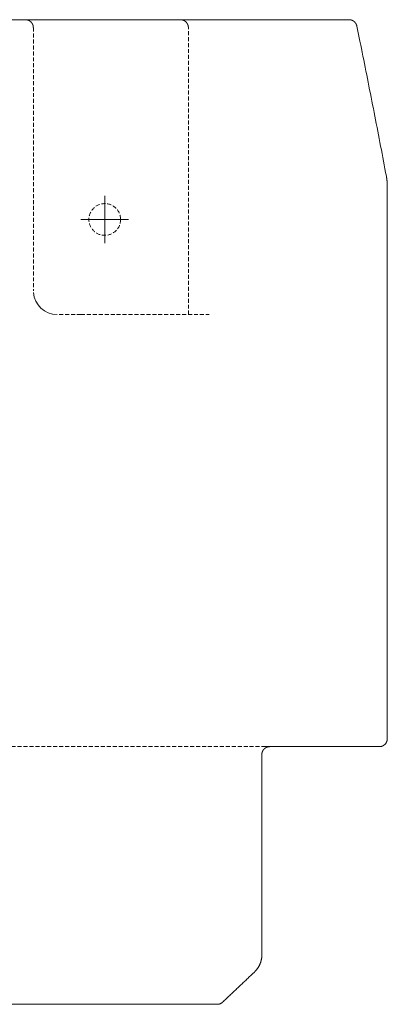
# Model space of a CAD drawing. Extents: x 0 to 59450, y 0 to 42050.
# Tile 195 of 256: x 53572 to 54036, y 16386 to 17628. Entities that reach past the tile are written whole.
import ezdxf

# ---------------------------------------------------------------- set-up
doc = ezdxf.new("R2010")
doc.units = 0
doc.header["$LTSCALE"] = 20
doc.header["$MEASUREMENT"] = 0
doc.linetypes.add('HIDDEN', pattern=[0.375, 0.25, -0.125])
doc.layers.get('0').update_dxf_attribs({"linetype": 'CONTINUOUS'})

msp = doc.modelspace()

# ---------------------------------------------------------------- linework, layer by layer
at = {"color": 3, "linetype": 'Continuous', "lineweight": 13}
for p, q in [((53987.432, 17627.814), (53555.481, 17627.814)), ((53997.23, 17619.812), (53997.189, 17620.003)), ((53999.411, 17609.083), (53997.23, 17619.812)), ((54001.075, 17600.89), (53999.411, 17609.083)), ((54002.152, 17595.57), (54001.075, 17600.89)), ((54002.987, 17591.427), (54002.152, 17595.57)), ((54003.91, 17586.845), (54002.987, 17591.427)), ((54004.892, 17581.963), (54003.91, 17586.845)), ((54005.85, 17577.193), (54004.892, 17581.963)), ((54006.79, 17572.499), (54005.85, 17577.193)), ((54007.735, 17567.775), (54006.79, 17572.499)), ((54008.681, 17563.033), (54007.735, 17567.775)), ((54009.625, 17558.297), (54008.681, 17563.033)), ((54010.565, 17553.566), (54009.625, 17558.297)), ((54011.505, 17548.833), (54010.565, 17553.566)), ((54012.443, 17544.098), (54011.505, 17548.833)), ((54013.379, 17539.363), (54012.443, 17544.098)), ((54014.313, 17534.629), (54013.379, 17539.363)), ((54015.246, 17529.894), (54014.313, 17534.629)), ((54016.177, 17525.159), (54015.246, 17529.894)), ((54017.106, 17520.424), (54016.177, 17525.159)), ((54018.033, 17515.688), (54017.106, 17520.424)), ((54018.959, 17510.952), (54018.033, 17515.688)), ((54019.883, 17506.216), (54018.959, 17510.952)), ((54020.805, 17501.48), (54019.883, 17506.216)), ((54021.725, 17496.743), (54020.805, 17501.48)), ((54022.644, 17492.006), (54021.725, 17496.743)), ((54023.561, 17487.269), (54022.644, 17492.006)), ((54024.476, 17482.532), (54023.561, 17487.269)), ((54025.39, 17477.794), (54024.476, 17482.532)), ((54026.302, 17473.056), (54025.39, 17477.794)), ((54027.212, 17468.318), (54026.302, 17473.056)), ((54028.12, 17463.58), (54027.212, 17468.318)), ((54029.027, 17458.841), (54028.12, 17463.58)), ((54029.932, 17454.102), (54029.027, 17458.841)), ((54030.835, 17449.363), (54029.932, 17454.102)), ((54031.736, 17444.624), (54030.835, 17449.363)), ((54032.636, 17439.884), (54031.736, 17444.624)), ((54033.534, 17435.144), (54032.636, 17439.884)), ((54034.431, 17430.404), (54033.534, 17435.144)), ((54035.596, 17417.775), (54035.595, 17418.092)), ((54035.596, 17391.428), (54035.596, 17417.774)), ((53679.54, 17375.814), (53679.54, 17405.814)), ((54035.596, 17371.31), (54035.596, 17391.428)), ((53679.54, 17375.814), (53649.54, 17375.814)), ((53679.54, 17375.814), (53709.54, 17375.814)), ((53679.54, 17375.814), (53679.54, 17345.814)), ((54035.596, 17358.248), (54035.596, 17371.31)), ((54035.596, 17348.078), (54035.596, 17358.248)), ((54035.596, 17336.828), (54035.596, 17348.078)), ((54035.596, 17324.846), (54035.596, 17336.828)), ((54035.596, 17313.137), (54035.596, 17324.846)), ((54035.596, 17301.614), (54035.596, 17313.137)), ((54035.596, 17290.021), (54035.596, 17301.614)), ((54035.596, 17278.382), (54035.596, 17290.021)), ((54035.596, 17266.76), (54035.596, 17278.382)), ((54035.596, 17255.15), (54035.596, 17266.76)), ((54035.596, 17243.535), (54035.596, 17255.15)), ((54035.596, 17231.918), (54035.596, 17243.535)), ((54035.596, 17220.301), (54035.596, 17231.918)), ((54035.596, 17208.686), (54035.596, 17220.301)), ((54035.596, 17197.07), (54035.596, 17208.686)), ((54035.596, 17185.454), (54035.596, 17197.07)), ((54035.596, 17173.838), (54035.596, 17185.454)), ((54035.596, 17162.222), (54035.596, 17173.838)), ((54035.596, 17150.606), (54035.596, 17162.222)), ((54035.596, 17138.99), (54035.596, 17150.606)), ((54035.596, 17127.374), (54035.596, 17138.99)), ((54035.596, 17115.758), (54035.596, 17127.374)), ((54035.596, 17104.142), (54035.596, 17115.758)), ((54035.596, 17092.526), (54035.596, 17104.142)), ((54035.596, 17080.91), (54035.596, 17092.526)), ((54035.596, 17069.294), (54035.596, 17080.91)), ((54035.596, 17057.678), (54035.596, 17069.294)), ((54035.596, 17046.062), (54035.596, 17057.678)), ((54035.596, 17034.446), (54035.596, 17046.062)), ((54035.596, 17022.83), (54035.596, 17034.446)), ((54035.596, 17011.214), (54035.596, 17022.83)), ((54035.596, 16999.598), (54035.596, 17011.214)), ((54035.596, 16987.982), (54035.596, 16999.598)), ((54035.596, 16976.366), (54035.596, 16987.982)), ((54035.596, 16964.75), (54035.596, 16976.366)), ((54035.596, 16953.134), (54035.596, 16964.75)), ((54035.596, 16941.518), (54035.596, 16953.134)), ((54035.596, 16929.902), (54035.596, 16941.518)), ((54035.596, 16918.286), (54035.596, 16929.902)), ((54035.596, 16906.67), (54035.596, 16918.286)), ((54035.596, 16895.054), (54035.596, 16906.67)), ((54035.596, 16883.438), (54035.596, 16895.054)), ((54035.596, 16871.822), (54035.596, 16883.438)), ((54035.596, 16860.205), (54035.596, 16871.822)), ((54035.596, 16848.589), (54035.596, 16860.205)), ((54035.596, 16836.973), (54035.596, 16848.589)), ((54035.596, 16825.357), (54035.596, 16836.973)), ((54035.596, 16813.741), (54035.596, 16825.357)), ((54035.596, 16802.125), (54035.596, 16813.741)), ((54035.596, 16790.509), (54035.596, 16802.125)), ((54035.596, 16778.893), (54035.596, 16790.509)), ((54035.596, 16767.277), (54035.596, 16778.893)), ((54035.596, 16755.661), (54035.596, 16767.277)), ((54035.596, 16744.045), (54035.596, 16755.661)), ((54035.596, 16732.429), (54035.596, 16744.045)), ((54035.596, 16720.813), (54035.596, 16732.429)), ((54005.596, 16710.814), (53882.145, 16710.814)), ((54025.596, 16710.814), (54005.596, 16710.814)), ((54025.596, 16710.814), (54026.072, 16710.825)), ((53877.504, 16700.814), (53877.507, 16701.051)), ((53877.504, 16448.24), (53877.504, 16700.814)), ((53860.127, 16418.876), (53861.159, 16419.854)), ((53861.159, 16419.854), (53862.129, 16420.772)), ((53862.129, 16420.772), (53863.005, 16421.602)), ((53863.005, 16421.602), (53864.131, 16422.667)), ((53864.131, 16422.667), (53865.864, 16424.309)), ((53865.864, 16424.309), (53868.134, 16426.459)), ((53868.134, 16426.459), (53868.702, 16427.012)), ((53847.114, 16406.555), (53848.115, 16407.502)), ((53848.115, 16407.502), (53849.116, 16408.45)), ((53849.116, 16408.45), (53850.117, 16409.398)), ((53850.117, 16409.398), (53851.118, 16410.346)), ((53851.118, 16410.346), (53852.119, 16411.293)), ((53852.119, 16411.293), (53853.12, 16412.241)), ((53853.12, 16412.241), (53854.121, 16413.189)), ((53854.121, 16413.189), (53855.122, 16414.136)), ((53855.122, 16414.136), (53856.123, 16415.085)), ((53856.123, 16415.085), (53857.126, 16416.034)), ((53857.126, 16416.034), (53858.125, 16416.98)), ((53858.125, 16416.98), (53859.118, 16417.92)), ((53859.118, 16417.92), (53860.127, 16418.876)), ((53834.099, 16394.235), (53835.1, 16395.183)), ((53835.1, 16395.183), (53836.102, 16396.13)), ((53836.102, 16396.13), (53837.103, 16397.078)), ((53837.103, 16397.078), (53838.104, 16398.026)), ((53838.104, 16398.026), (53839.105, 16398.973)), ((53839.105, 16398.973), (53840.106, 16399.921)), ((53840.106, 16399.921), (53841.107, 16400.869)), ((53841.107, 16400.869), (53842.109, 16401.816)), ((53842.109, 16401.816), (53843.11, 16402.764)), ((53843.11, 16402.764), (53844.111, 16403.712)), ((53844.111, 16403.712), (53845.112, 16404.659)), ((53845.112, 16404.659), (53846.113, 16405.607)), ((53846.113, 16405.607), (53847.114, 16406.555)), ((52715.398, 16385.814), (53583.682, 16385.814)), ((53583.682, 16385.814), (53603.682, 16385.814)), ((53603.682, 16385.814), (53695.398, 16385.814)), ((53695.398, 16385.814), (53715.398, 16385.814)), ((53715.398, 16385.814), (53792.118, 16385.814)), ((53792.118, 16385.814), (53821.218, 16385.814)), ((53821.219, 16385.813), (53821.466, 16385.816)), ((53828.092, 16388.55), (53829.093, 16389.498)), ((53829.093, 16389.498), (53830.094, 16390.445)), ((53830.094, 16390.445), (53831.096, 16391.393)), ((53831.096, 16391.393), (53832.097, 16392.34)), ((53832.097, 16392.34), (53833.098, 16393.288)), ((53833.098, 16393.288), (53834.099, 16394.235))]:
    msp.add_line(p, q, dxfattribs=at)
at = {"color": 3, "linetype": 'HIDDEN', "lineweight": 13}
for p, q in [((53579.54, 17627.814), (53579.777, 17627.811)), ((53589.54, 17617.813), (53589.54, 17285.814)), ((53784.91, 17617.813), (53784.907, 17618.05)), ((53784.931, 17255.814), (53784.91, 17617.813)), ((53649.54, 17255.814), (53619.54, 17255.814)), ((53649.54, 17255.814), (53811.225, 17255.814)), ((53882.145, 16710.814), (53120.912, 16710.814))]:
    msp.add_line(p, q, dxfattribs=at)
msp.add_circle((53679.54, 17375.814), 20, dxfattribs=at)
for centre, radius, start, end in [((53579.55, 17618.093), 9.72, 87.252025, 88.661025), ((53579.53, 17617.707), 10.107, 85.879802, 87.248009), ((53579.52, 17617.542), 10.272, 84.532408, 85.89076), ((53579.522, 17617.674), 10.141, 83.084304, 84.472678), ((53579.527, 17617.697), 10.118, 81.689547, 83.092588), ((53579.518, 17617.689), 10.126, 80.230758, 81.644571), ((53579.515, 17617.666), 10.149, 78.819323, 80.240928), ((53579.512, 17617.693), 10.123, 77.333818, 78.770319), ((53579.512, 17617.683), 10.133, 75.899153, 77.344592), ((53579.508, 17617.702), 10.116, 74.393011, 75.851512), ((53579.506, 17617.689), 10.129, 72.939185, 74.405479), ((53579.504, 17617.709), 10.11, 71.41209, 72.890759), ((53579.502, 17617.698), 10.121, 69.940376, 71.426379), ((53579.5, 17617.716), 10.105, 68.394493, 69.891725), ((53579.499, 17617.708), 10.113, 66.905693, 68.4098), ((53579.497, 17617.725), 10.099, 65.343785, 66.857976), ((53579.497, 17617.716), 10.106, 63.839494, 65.359643), ((53579.496, 17617.733), 10.092, 62.26409, 63.793406), ((53579.496, 17617.727), 10.097, 60.745952, 62.280539), ((53579.494, 17617.74), 10.086, 59.157804, 60.699954), ((53579.495, 17617.735), 10.09, 57.630817, 59.177551), ((53579.494, 17617.749), 10.079, 56.031195, 57.584345), ((53579.496, 17617.745), 10.081, 54.493814, 56.050631), ((53579.495, 17617.757), 10.072, 52.887933, 54.449791), ((53579.497, 17617.754), 10.073, 51.344996, 52.909604), ((53579.496, 17617.765), 10.065, 49.732136, 51.300411), ((53579.5, 17617.763), 10.065, 48.184859, 49.754968), ((53579.498, 17617.772), 10.059, 46.570618, 48.14279), ((53579.502, 17617.77), 10.057, 45.021658, 46.594746), ((53579.501, 17617.78), 10.051, 43.405366, 44.97937), ((53579.507, 17617.779), 10.047, 41.856587, 43.430592), ((53579.504, 17617.786), 10.046, 40.24374, 41.816828), ((53579.511, 17617.786), 10.04, 38.697008, 40.269179), ((53579.508, 17617.793), 10.038, 37.087335, 38.657444), ((53774.377, 17607.549), 20.271, 86.956668, 88.491713), ((53775.202, 17619.985), 7.811, 85.097639, 88.159573), ((53775.14, 17619.084), 8.714, 83.390733, 85.200097), ((53772.778, 17604.338), 23.642, 81.287031, 81.816214), ((53774.805, 17617.466), 10.36, 80.030062, 81.370768), ((53775.207, 17619.21), 8.572, 78.924509, 80.657101), ((53774.955, 17617.967), 9.841, 77.385409, 78.873933), ((53774.761, 17617.241), 10.591, 75.845799, 77.218589), ((53774.898, 17617.798), 10.018, 74.361247, 75.831207), ((53774.967, 17617.982), 9.823, 72.941622, 74.456272), ((53774.917, 17617.84), 9.972, 71.408322, 72.908075), ((53774.894, 17617.765), 10.051, 69.926068, 71.421696), ((53774.909, 17617.819), 9.995, 68.384242, 69.897745), ((53774.916, 17617.821), 9.99, 66.897033, 68.419703), ((53774.908, 17617.816), 9.999, 65.336222, 66.865539), ((53774.905, 17617.797), 10.017, 63.831816, 65.365487), ((53774.904, 17617.809), 10.007, 62.255743, 63.797893), ((53774.904, 17617.796), 10.018, 60.739879, 62.286613), ((53774.9, 17617.802), 10.015, 59.152304, 60.705454), ((53774.899, 17617.79), 10.025, 57.623686, 59.180273), ((53774.894, 17617.795), 10.024, 56.026956, 57.588585), ((53774.894, 17617.785), 10.032, 54.490033, 56.054413), ((53774.888, 17617.79), 10.032, 52.883602, 54.451649), ((53774.888, 17617.781), 10.039, 51.341081, 52.910961), ((53774.882, 17617.784), 10.04, 49.73151, 51.303682), ((53774.882, 17617.777), 10.045, 48.183369, 49.756457), ((53774.875, 17617.779), 10.049, 46.569816, 48.143592), ((53774.876, 17617.775), 10.051, 45.019753, 46.593758), ((53774.868, 17617.777), 10.056, 43.405709, 44.979027), ((53774.869, 17617.772), 10.058, 41.857389, 43.429789), ((53774.859, 17617.773), 10.065, 40.24523, 41.815339), ((53774.861, 17617.77), 10.065, 38.697351, 40.265626), ((53774.85, 17617.771), 10.073, 37.091729, 38.656338), ((53579.517, 17617.793), 10.031, 35.547213, 37.115488), ((53579.513, 17617.798), 10.031, 33.944652, 35.509261), ((53579.522, 17617.799), 10.023, 32.411597, 33.973456), ((53579.516, 17617.803), 10.026, 30.817797, 32.374385), ((53579.528, 17617.804), 10.015, 29.294959, 30.848109), ((53579.524, 17617.808), 10.017, 27.711922, 29.258884), ((53579.534, 17617.808), 10.008, 26.201704, 27.743854), ((53579.523, 17617.809), 10.017, 24.63376, 26.167431), ((53579.542, 17617.812), 9.999, 23.134094, 24.66341), ((53579.547, 17617.82), 9.991, 21.578821, 23.101491), ((53579.545, 17617.812), 9.995, 20.10182, 21.615323), ((53579.491, 17617.798), 10.052, 18.577776, 20.073404), ((53579.566, 17617.821), 9.973, 17.089939, 18.589692), ((53579.706, 17617.869), 9.825, 15.544794, 17.059214), ((53579.524, 17617.802), 10.018, 14.167603, 15.637563), ((53578.965, 17617.664), 10.594, 12.780526, 14.153088), ((53579.693, 17617.858), 9.841, 11.126229, 12.614753), ((53580.936, 17618.11), 8.573, 9.341798, 11.07439), ((53579.191, 17617.708), 10.36, 8.627964, 9.96867), ((53566.064, 17615.681), 23.643, 8.183257, 8.71244), ((53580.809, 17618.043), 8.715, 4.800857, 6.61022), ((53581.71, 17618.105), 7.812, 1.839469, 4.901174), ((53569.271, 17617.28), 20.276, 1.508668, 3.043485), ((53774.853, 17617.769), 10.072, 35.54874, 37.110599), ((53774.841, 17617.77), 10.081, 33.948548, 35.505365), ((53774.845, 17617.768), 10.079, 32.415951, 33.969102), ((53774.832, 17617.769), 10.09, 30.822614, 32.369348), ((53774.838, 17617.769), 10.085, 29.298624, 30.841003), ((53774.823, 17617.77), 10.097, 27.718312, 29.252899), ((53774.829, 17617.77), 10.092, 26.206032, 27.735348), ((53774.814, 17617.771), 10.105, 24.639673, 26.160052), ((53774.821, 17617.771), 10.098, 23.140389, 24.65458), ((53774.804, 17617.773), 10.113, 21.590645, 23.094752), ((53774.814, 17617.775), 10.103, 20.105418, 21.60288), ((53774.796, 17617.777), 10.12, 18.573662, 20.059893), ((53774.805, 17617.777), 10.11, 17.108688, 18.587357), ((53774.785, 17617.78), 10.129, 15.592337, 17.058631), ((53774.799, 17617.782), 10.115, 14.147957, 15.606458), ((53774.781, 17617.786), 10.132, 12.653519, 14.099187), ((53774.791, 17617.786), 10.121, 11.227103, 12.663834), ((53774.762, 17617.789), 10.149, 9.759255, 11.180859), ((53774.787, 17617.792), 10.124, 8.35429, 9.768332), ((53774.794, 17617.801), 10.116, 6.903614, 8.306884), ((53774.772, 17617.796), 10.139, 5.527616, 6.91622), ((53774.638, 17617.794), 10.272, 4.107091, 5.465443), ((53774.803, 17617.804), 10.107, 2.750693, 4.1189), ((53775.19, 17617.824), 9.72, 1.335878, 2.744878)]:
    msp.add_arc(centre, radius, start, end, dxfattribs=at)
at = {"color": 3, "linetype": 'Continuous', "lineweight": 13}
for centre, radius, start, end in [((53987.08, 17608.056), 19.76, 87.694339, 88.982563), ((53987.714, 17620.42), 7.383, 86.114958, 88.746552), ((53987.661, 17619.452), 8.351, 84.6913, 86.201137), ((53985.161, 17600.035), 27.926, 82.919087, 83.270883), ((53987.348, 17617.546), 10.278, 81.92681, 82.983566), ((53987.702, 17619.483), 8.311, 81.073968, 82.465322), ((53987.467, 17618.049), 9.764, 79.860135, 81.0175), ((53987.276, 17617.158), 10.675, 78.653174, 79.695262), ((53987.395, 17617.767), 10.055, 77.51828, 78.631185), ((53987.453, 17617.976), 9.838, 76.443796, 77.585806), ((53987.393, 17617.758), 10.064, 75.292266, 76.407003), ((53987.365, 17617.652), 10.174, 74.187853, 75.289528), ((53987.368, 17617.681), 10.145, 73.052337, 74.157678), ((53987.371, 17617.68), 10.145, 71.964365, 73.069935), ((53987.353, 17617.644), 10.185, 70.833028, 71.934245), ((53987.349, 17617.623), 10.206, 69.747885, 70.846809), ((53987.341, 17617.616), 10.215, 68.620073, 69.718081), ((53987.341, 17617.609), 10.222, 67.538515, 68.635835), ((53987.335, 17617.607), 10.226, 66.41335, 67.510212), ((53987.337, 17617.607), 10.225, 65.331391, 66.428253), ((53987.335, 17617.612), 10.222, 64.208655, 65.305975), ((53987.341, 17617.619), 10.212, 63.125388, 64.223625), ((53987.344, 17617.635), 10.197, 61.9998, 63.099641), ((53987.354, 17617.647), 10.182, 60.917805, 62.019251), ((53987.362, 17617.67), 10.157, 59.785784, 60.88975), ((53987.377, 17617.689), 10.134, 58.700162, 59.806649), ((53987.389, 17617.717), 10.103, 57.564912, 58.674608), ((53987.409, 17617.743), 10.071, 56.470882, 57.584016), ((53987.428, 17617.778), 10.031, 55.329786, 56.447275), ((53987.452, 17617.808), 9.993, 54.22906, 55.350674), ((53987.474, 17617.846), 9.949, 53.077755, 54.204181), ((53987.506, 17617.881), 9.902, 51.968744, 53.100441), ((53987.541, 17617.932), 9.84, 50.808079, 51.946881), ((53987.559, 17617.948), 9.816, 49.688623, 50.830175), ((53987.55, 17617.946), 9.824, 48.518104, 49.658739), ((53987.533, 17617.922), 9.853, 47.395844, 48.533041), ((53987.49, 17617.884), 9.91, 46.231353, 47.362134), ((53987.462, 17617.852), 9.953, 45.117092, 46.243059), ((53987.43, 17617.828), 9.992, 43.961954, 45.083567), ((53987.407, 17617.803), 10.025, 42.856788, 43.974734), ((53987.379, 17617.784), 10.059, 41.711427, 42.825706), ((53987.361, 17617.766), 10.085, 40.611674, 41.723203), ((53987.338, 17617.753), 10.111, 39.474085, 40.582864), ((53987.327, 17617.74), 10.128, 38.380546, 39.487491), ((53987.31, 17617.734), 10.145, 37.244201, 38.349314), ((53987.303, 17617.725), 10.156, 36.157167, 37.261134), ((53987.294, 17617.725), 10.162, 35.022799, 36.126078), ((53987.294, 17617.721), 10.165, 33.938119, 35.041168), ((53987.293, 17617.727), 10.163, 32.805804, 33.909083), ((53987.3, 17617.728), 10.156, 31.719544, 32.82351), ((53987.309, 17617.739), 10.143, 30.584991, 31.690333), ((53987.322, 17617.743), 10.13, 29.497498, 30.604215), ((53987.339, 17617.758), 10.108, 28.361716, 29.470724), ((53987.359, 17617.765), 10.086, 27.270821, 28.382121), ((53987.384, 17617.783), 10.056, 26.129359, 27.243867), ((53987.412, 17617.792), 10.027, 25.033703, 26.15142), ((53987.447, 17617.814), 9.986, 23.884131, 25.006203), ((53987.481, 17617.824), 9.951, 22.781956, 23.907924), ((53987.515, 17617.844), 9.911, 21.626081, 22.756403), ((53987.564, 17617.859), 9.86, 20.509674, 21.645725), ((53987.628, 17617.887), 9.79, 19.346466, 20.490539), ((53987.571, 17617.864), 9.853, 18.227147, 19.363886), ((53987.354, 17617.802), 10.078, 17.065576, 18.176876), ((53987.179, 17617.749), 10.26, 15.969953, 17.061544), ((53987.008, 17617.708), 10.436, 14.85074, 15.924226), ((53986.954, 17617.693), 10.493, 13.787912, 14.855668), ((53986.993, 17617.708), 10.451, 12.689701, 13.761812), ((53899.55, 17405.737), 137.118, 10.061726, 10.363789), ((53984.23, 17420.538), 51.155, 9.691108, 10.309214), ((53978.126, 17419.472), 57.351, 9.356307, 9.714061), ((53850.245, 17399.503), 186.78, 8.93758, 9.023065), ((53965.63, 17417.63), 69.98, 8.700422, 8.952753), ((53978.888, 17419.53), 56.587, 8.497715, 8.83003), ((53969.444, 17418.135), 66.133, 8.205785, 8.483554), ((53963.612, 17417.343), 72.019, 7.916517, 8.167473), ((53967.857, 17417.938), 67.733, 7.644481, 7.912855), ((53969.393, 17418.124), 66.185, 7.385698, 7.661405), ((53968.002, 17417.956), 67.586, 7.105823, 7.375342), ((53967.395, 17417.879), 68.198, 6.839887, 7.106656), ((53967.614, 17417.914), 67.977, 6.56556, 6.833245), ((53967.669, 17417.915), 67.922, 6.30186, 6.569775), ((53967.395, 17417.893), 68.197, 6.028063, 6.294832), ((53967.179, 17417.867), 68.414, 5.765167, 6.031019), ((53967.072, 17417.865), 68.521, 5.492394, 5.757788), ((53966.963, 17417.851), 68.631, 5.230323, 5.495258), ((53966.795, 17417.846), 68.799, 4.957676, 5.221924), ((53966.685, 17417.829), 68.909, 4.699387, 4.963177), ((53966.515, 17417.825), 69.08, 4.428543, 4.691645), ((53966.343, 17417.809), 69.252, 4.168574, 4.430989), ((53966.228, 17417.809), 69.367, 3.899291, 4.161247), ((53966.057, 17417.791), 69.539, 3.643056, 3.904325), ((53965.878, 17417.79), 69.717, 3.373904, 3.634485), ((53965.761, 17417.779), 69.835, 3.117333, 3.377455), ((53965.583, 17417.779), 70.013, 2.850108, 3.109543), ((53965.463, 17417.768), 70.132, 2.595361, 2.854338), ((53965.282, 17417.771), 70.313, 2.328138, 2.586427), ((53965.097, 17417.757), 70.499, 2.075256, 2.332858), ((53964.915, 17417.759), 70.681, 1.811712, 2.068627), ((53964.79, 17417.751), 70.806, 1.558742, 1.815198), ((53964.602, 17417.757), 70.994, 1.293278, 1.549046), ((53964.413, 17417.746), 71.183, 1.044107, 1.299188), ((53964.224, 17417.754), 71.372, 0.780491, 1.034884), ((53964.095, 17417.746), 71.501, 0.531181, 0.785116), ((53964.225, 17417.755), 71.371, 0.270584, 0.524977), ((53619.54, 17285.814), 30, 184.109515, 269.999945), ((54026.826, 16720.246), 8.646, 337.137949, 340.741785), ((54025.358, 16720.995), 10.281, 339.501334, 342.337789), ((54014.912, 16724.387), 21.264, 342.167248, 343.402991), ((54026.755, 16720.367), 8.779, 346.474366, 350.1836), ((54027.661, 16720.234), 7.863, 350.006709, 356.208724), ((54015.746, 16721.86), 19.877, 353.802388, 356.980725), ((53887.593, 16700.771), 10.099, 155.343196, 156.857387), ((53887.601, 16700.771), 10.106, 153.838963, 155.359112), ((53887.584, 16700.77), 10.091, 152.264073, 153.793389), ((53887.59, 16700.77), 10.097, 150.745687, 152.280274), ((53887.577, 16700.768), 10.086, 149.157074, 150.699224), ((53887.582, 16700.769), 10.09, 147.630432, 149.177165), ((53887.568, 16700.768), 10.079, 146.029521, 147.582671), ((53887.572, 16700.77), 10.081, 144.494158, 146.050975), ((53887.56, 16700.769), 10.072, 142.887596, 144.449455), ((53887.563, 16700.771), 10.073, 141.344539, 142.909148), ((53887.554, 16700.769), 10.067, 139.733412, 141.301459), ((53887.556, 16700.772), 10.066, 138.184503, 139.754383), ((53887.545, 16700.772), 10.059, 136.570586, 138.142758), ((53887.547, 16700.775), 10.057, 135.020468, 136.593556), ((53887.539, 16700.774), 10.053, 133.406059, 134.979834), ((53887.539, 16700.779), 10.049, 131.856561, 133.430336), ((53887.532, 16700.777), 10.046, 130.244013, 131.817101), ((53887.532, 16700.784), 10.04, 128.696479, 130.26865), ((53887.526, 16700.781), 10.039, 127.089861, 128.659741), ((53887.525, 16700.789), 10.033, 125.546215, 127.114261), ((53887.521, 16700.785), 10.033, 123.946963, 125.511342), ((53887.52, 16700.795), 10.024, 122.411941, 123.973571), ((53887.515, 16700.79), 10.026, 120.818597, 122.375185), ((53887.515, 16700.801), 10.016, 119.295391, 120.848312), ((53887.51, 16700.796), 10.018, 117.713494, 119.260228), ((53887.511, 16700.807), 10.009, 116.2041, 117.746021), ((53887.509, 16700.797), 10.017, 114.635141, 116.168811), ((53887.506, 16700.816), 9.999, 113.134181, 114.663497), ((53887.499, 16700.819), 9.993, 111.580767, 113.103208), ((53887.506, 16700.817), 9.997, 110.103422, 111.616696), ((53887.521, 16700.763), 10.053, 108.580168, 110.075567), ((53887.498, 16700.838), 9.975, 107.093829, 108.593352), ((53887.448, 16700.98), 9.825, 105.544918, 107.059338), ((53887.516, 16700.797), 10.019, 104.169585, 105.639545), ((53887.655, 16700.239), 10.594, 102.784865, 104.157426), ((53887.46, 16700.965), 9.843, 101.128352, 102.616647), ((53887.208, 16702.209), 8.574, 99.343971, 101.076333), ((53887.61, 16700.463), 10.363, 98.632399, 99.972876), ((53889.639, 16687.327), 23.654, 98.185851, 98.714805), ((53887.275, 16702.082), 8.716, 94.803126, 96.61226), ((53887.213, 16702.983), 7.813, 91.843622, 94.905097), ((53888.039, 16690.545), 20.276, 91.511818, 93.046634), ((54025.63, 16720.269), 9.455, 272.682327, 275.616398), ((54025.57, 16720.96), 10.148, 275.571354, 278.357167), ((54025.524, 16721.284), 10.476, 278.349382, 281.093489), ((54025.546, 16721.015), 10.207, 281.261623, 284.121909), ((54025.559, 16720.963), 10.153, 284.121271, 287.036323), ((54025.538, 16720.968), 10.165, 287.142438, 290.093008), ((54025.527, 16721.003), 10.201, 290.081317, 293.055259), ((54025.53, 16720.945), 10.147, 293.171778, 296.193153), ((54025.531, 16720.95), 10.151, 296.174232, 299.220813), ((54025.53, 16720.912), 10.118, 299.328268, 302.408074), ((54025.532, 16720.92), 10.124, 302.37809, 305.474395), ((54025.533, 16720.888), 10.097, 305.574917, 308.693677), ((54025.544, 16720.884), 10.088, 308.657912, 311.789046), ((54025.555, 16720.847), 10.053, 311.881546, 315.02872), ((54025.558, 16720.859), 10.058, 314.970482, 318.115364), ((54025.528, 16720.867), 10.086, 318.193839, 321.324285), ((54025.59, 16720.822), 10.01, 321.303263, 324.450437), ((54025.707, 16720.722), 9.857, 324.530929, 327.715911), ((54025.583, 16720.839), 10.024, 327.530459, 330.634326), ((54025.135, 16721.083), 10.534, 330.669511, 333.586167), ((54025.734, 16720.726), 9.839, 333.897742, 337.034375), ((53887.224, 16700.824), 9.719, 177.252658, 178.661658), ((53887.61, 16700.804), 10.106, 175.880844, 177.249051), ((53887.775, 16700.794), 10.272, 174.531977, 175.890329), ((53887.641, 16700.796), 10.138, 173.083452, 174.472055), ((53887.619, 16700.801), 10.116, 171.690272, 173.093543), ((53887.626, 16700.792), 10.123, 170.231054, 171.645096), ((53887.651, 16700.789), 10.149, 168.818686, 170.24029), ((53887.622, 16700.787), 10.121, 167.335419, 168.772149), ((53887.633, 16700.786), 10.131, 165.898166, 167.343834), ((53887.615, 16700.782), 10.115, 164.393085, 165.851586), ((53887.628, 16700.78), 10.128, 162.937943, 164.404236), ((53887.608, 16700.777), 10.11, 161.412508, 162.891177), ((53887.619, 16700.776), 10.121, 159.939138, 161.425141), ((53887.601, 16700.774), 10.105, 158.394126, 159.891358), ((53887.609, 16700.774), 10.113, 156.906669, 158.410777), ((53801.694, 16456.228), 76.5, 350.384523, 350.917831), ((53851.368, 16447.465), 26.078, 352.702798, 354.692287), ((53854.107, 16447.259), 23.332, 354.574588, 357.974041), ((53816.009, 16450.055), 61.522, 356.626157, 358.309706), ((53847.308, 16448.36), 30.23, 325.763938, 327.313192), ((53847.315, 16448.368), 30.228, 327.292413, 328.845105), ((53847.325, 16448.335), 30.203, 328.889866, 330.446912), ((53847.323, 16448.349), 30.211, 330.42412, 331.983), ((53847.322, 16448.324), 30.2, 332.025329, 333.5865), ((53847.347, 16448.325), 30.179, 333.564341, 335.127804), ((53847.395, 16448.278), 30.115, 335.170468, 336.738056), ((53847.35, 16448.314), 30.171, 336.709233, 338.273612), ((53847.203, 16448.351), 30.321, 338.311508, 339.86695), ((53847.421, 16448.274), 30.09, 339.86211, 341.429698), ((53847.907, 16448.086), 29.568, 341.475199, 343.070976), ((53847.276, 16448.331), 30.245, 342.974256, 344.52626), ((53845.512, 16448.808), 32.071, 344.546962, 345.999276), ((53847.829, 16448.123), 29.658, 346.200453, 347.791646), ((53851.765, 16447.242), 25.625, 347.854151, 349.732035), ((53846.203, 16448.639), 31.348, 349.032895, 350.473292), ((53847.748, 16448.007), 29.663, 314.944603, 316.482399), ((53847.33, 16448.389), 30.229, 316.502386, 318.019097), ((53847.131, 16448.578), 30.503, 318.005806, 319.515872), ((53847.285, 16448.413), 30.279, 319.563147, 321.090401), ((53847.329, 16448.386), 30.228, 321.078915, 322.614419), ((53847.304, 16448.379), 30.243, 322.65315, 324.193008), ((53847.285, 16448.404), 30.273, 324.174948, 325.717786), ((53821.223, 16395.722), 9.909, 271.407237, 272.842134), ((53821.208, 16395.886), 10.073, 272.878979, 274.296917), ((53821.211, 16395.963), 10.15, 274.245358, 275.658025), ((53821.204, 16395.9), 10.088, 275.734059, 277.160476), ((53821.211, 16395.885), 10.072, 277.131809, 278.564873), ((53821.205, 16395.889), 10.076, 278.597445, 280.034175), ((53821.202, 16395.897), 10.085, 280.041186, 281.480437), ((53821.203, 16395.884), 10.072, 281.488934, 282.933227), ((53821.201, 16395.885), 10.073, 282.94128, 284.388323), ((53821.197, 16395.876), 10.066, 284.425753, 285.876234), ((53821.204, 16395.879), 10.067, 285.830796, 287.282881), ((53821.195, 16395.876), 10.066, 287.339192, 288.792881), ((53821.197, 16395.87), 10.06, 288.791742, 290.247493), ((53821.202, 16395.848), 10.038, 290.264361, 291.723779), ((53821.2, 16395.868), 10.057, 291.695192, 293.151401), ((53821.175, 16395.912), 10.107, 293.180657, 294.628617), ((53821.204, 16395.843), 10.033, 294.643022, 296.102441), ((53821.275, 16395.682), 9.857, 296.141793, 297.627796), ((53821.185, 16395.89), 10.083, 297.533292, 298.978501), ((53820.883, 16396.428), 10.7, 299.000232, 300.352168), ((53821.267, 16395.711), 9.887, 300.530517, 302.013082), ((53821.974, 16394.56), 8.537, 302.079831, 303.831902), ((53821.002, 16396.222), 10.459, 303.188971, 304.531052), ((53812.369, 16408.853), 25.759, 304.424779, 304.917063), ((53821.932, 16394.707), 8.689, 306.602091, 308.460725), ((53822.512, 16394), 7.775, 308.354803, 311.533598), ((53814.392, 16403.853), 20.539, 310.265271, 311.836984)]:
    msp.add_arc(centre, radius, start, end, dxfattribs=at)

doc.saveas('drawing.dxf')
